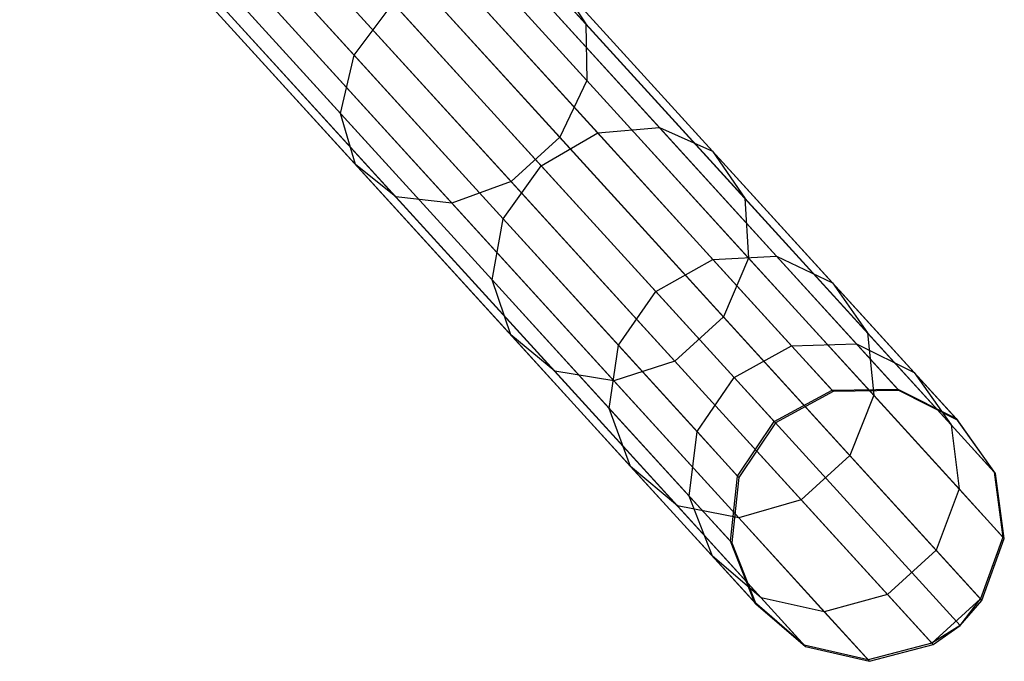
# Model space of a CAD drawing. Extents: x -91 to 91, y -91 to 262.
# Tile 187 of 256: x 54.5 to 61.67, y -67.6 to -62.93. Entities that reach past the tile are written whole.
import ezdxf

# ---------------------------------------------------------------- set-up
doc = ezdxf.new("R2010")
doc.units = 0
doc.header["$LTSCALE"] = 25.4
doc.layers.get('0').update_dxf_attribs({"linetype": 'CONTINUOUS'})

# ---------------------------------------------------------------- blocks, each defined once
blk = doc.blocks.new('ETE0_STL_1')
at = {"color": 0}
for p, q in [((55.7217, -59.9446, 301.3631), (60.9007, -65.6318, 191.3631)), ((55.7217, -59.9446, 301.3631), (60.9007, -65.6318, 191.3631)), ((55.2436, -59.9517, 301.341), (60.4226, -65.6389, 191.341)), ((55.2436, -59.9517, 301.341), (60.4226, -65.6389, 191.341)), ((56.1478, -60.1604, 301.3943), (61.3267, -65.8476, 191.3943)), ((56.1478, -60.1604, 301.3943), (61.3267, -65.8476, 191.3943)), ((54.8231, -60.1801, 301.333), (60.0021, -65.8673, 191.333)), ((54.8231, -60.1801, 301.333), (60.0021, -65.8673, 191.333)), ((54.5564, -60.5775, 301.341), (59.7354, -66.2647, 191.341)), ((54.5564, -60.5775, 301.341), (59.7354, -66.2647, 191.341)), ((56.4242, -60.5497, 301.4275), (61.6032, -66.2369, 191.4275)), ((56.4242, -60.5497, 301.4275), (61.6032, -66.2369, 191.4275)), ((54.5047, -61.0528, 301.3631), (59.6837, -66.74, 191.3631)), ((54.5047, -61.0528, 301.3631), (59.6837, -66.74, 191.3631)), ((56.4878, -61.0233, 301.455), (61.6668, -66.7105, 191.455)), ((56.4878, -61.0233, 301.455), (61.6668, -66.7105, 191.455)), ((58.6234, -62.9647, 177.2735), (57.2307, -61.4353, 175.0553)), ((58.6234, -62.9647, 177.2735), (57.2307, -61.4353, 175.0553)), ((54.6798, -61.4972, 301.3943), (59.8588, -67.1844, 191.3943)), ((54.6798, -61.4972, 301.3943), (59.8588, -67.1844, 191.3943)), ((56.3238, -61.4727, 301.4705), (61.5028, -67.1599, 191.4705)), ((56.3238, -61.4727, 301.4705), (61.5028, -67.1599, 191.4705)), ((56.1664, -61.6553, 301.4725), (61.3454, -67.3425, 191.4725)), ((56.1664, -61.6553, 301.4725), (61.3454, -67.3425, 191.4725)), ((56.9371, -63.1918, 178.0493), (55.6292, -61.7556, 175.9662)), ((56.9371, -63.1918, 178.0493), (55.6292, -61.7556, 175.9662)), ((55.9699, -61.795, 301.4705), (61.1489, -67.4822, 191.4705)), ((55.9699, -61.795, 301.4705), (61.1489, -67.4822, 191.4705)), ((55.0416, -61.8088, 301.4275), (60.2206, -67.496, 191.4275)), ((55.0416, -61.8088, 301.4275), (60.2206, -67.496, 191.4275)), ((58.6293, -63.3749, 177.0271), (57.2096, -61.8159, 174.7659)), ((58.6293, -63.3749, 177.0271), (57.2096, -61.8159, 174.7659)), ((55.5072, -61.9163, 301.455), (60.6862, -67.6035, 191.455)), ((55.5072, -61.9163, 301.455), (60.6862, -67.6035, 191.455)), ((56.8389, -63.6161, 177.8507), (55.5093, -62.1561, 175.7331)), ((56.8389, -63.6161, 177.8507), (55.5093, -62.1561, 175.7331)), ((58.4327, -63.7886, 176.8879), (56.9979, -62.2129, 174.6025)), ((58.4327, -63.7886, 176.8879), (56.9979, -62.2129, 174.6025)), ((56.9485, -63.9885, 177.5707), (55.5883, -62.4948, 175.4043)), ((56.9485, -63.9885, 177.5707), (55.5883, -62.4948, 175.4043)), ((59.1589, -63.7191, 180.2383), (58.0559, -62.5079, 177.8507)), ((59.1589, -63.7191, 180.2383), (58.0559, -62.5079, 177.8507)), ((58.0789, -64.1108, 176.8879), (56.644, -62.5351, 174.6025)), ((58.0789, -64.1108, 176.8879), (56.644, -62.5351, 174.6025)), ((58.7093, -63.7575, 180.3979), (57.6243, -62.566, 178.0493)), ((58.7093, -63.7575, 180.3979), (57.6243, -62.566, 178.0493)), ((58.4165, -62.6518, 177.5707), (58.6234, -62.9647, 177.2735)), ((59.5448, -63.8908, 180.0133), (58.4165, -62.6518, 177.5707)), ((59.5448, -63.8908, 180.0133), (58.4165, -62.6518, 177.5707)), ((58.4165, -62.6518, 177.5707), (58.6234, -62.9647, 177.2735)), ((57.2407, -64.2238, 177.2735), (55.848, -62.6944, 175.0553)), ((57.2407, -64.2238, 177.2735), (55.848, -62.6944, 175.0553)), ((57.6487, -64.2679, 177.0271), (56.229, -62.7089, 174.7659)), ((57.6487, -64.2679, 177.0271), (56.229, -62.7089, 174.7659)), ((56.9371, -63.1918, 178.0493), (57.2205, -62.8129, 178.1209)), ((56.9371, -63.1918, 178.0493), (57.2205, -62.8129, 178.1209)), ((57.2205, -62.8129, 178.1209), (58.299, -63.9971, 180.4554)), ((57.2205, -62.8129, 178.1209), (58.299, -63.9971, 180.4554)), ((58.6234, -62.9647, 177.2735), (58.6293, -63.3749, 177.0271)), ((59.7787, -64.2334, 179.7744), (58.6234, -62.9647, 177.2735)), ((59.7787, -64.2334, 179.7744), (58.6234, -62.9647, 177.2735)), ((58.6234, -62.9647, 177.2735), (58.6293, -63.3749, 177.0271)), ((56.8389, -63.6161, 177.8507), (56.9371, -63.1918, 178.0493)), ((56.8389, -63.6161, 177.8507), (56.9371, -63.1918, 178.0493)), ((58.022, -64.3832, 180.3979), (56.9371, -63.1918, 178.0493)), ((58.022, -64.3832, 180.3979), (56.9371, -63.1918, 178.0493)), ((58.6293, -63.3749, 177.0271), (58.4327, -63.7886, 176.8879)), ((58.6293, -63.3749, 177.0271), (58.4327, -63.7886, 176.8879)), ((59.8069, -64.6682, 179.5764), (58.6293, -63.3749, 177.0271)), ((59.8069, -64.6682, 179.5764), (58.6293, -63.3749, 177.0271)), ((56.9485, -63.9885, 177.5707), (56.8389, -63.6161, 177.8507)), ((57.9419, -64.8273, 180.2383), (56.8389, -63.6161, 177.8507)), ((56.9485, -63.9885, 177.5707), (56.8389, -63.6161, 177.8507)), ((57.9419, -64.8273, 180.2383), (56.8389, -63.6161, 177.8507)), ((58.7093, -63.7575, 180.3979), (59.1589, -63.7191, 180.2383)), ((58.7093, -63.7575, 180.3979), (59.1589, -63.7191, 180.2383)), ((59.1589, -63.7191, 180.2383), (59.5448, -63.8908, 180.0133)), ((60.0107, -64.6545, 182.8428), (59.1589, -63.7191, 180.2383)), ((60.0107, -64.6545, 182.8428), (59.1589, -63.7191, 180.2383)), ((59.1589, -63.7191, 180.2383), (59.5448, -63.8908, 180.0133)), ((58.4327, -63.7886, 176.8879), (58.0789, -64.1108, 176.8879)), ((58.4327, -63.7886, 176.8879), (58.0789, -64.1108, 176.8879)), ((58.299, -63.9971, 180.4554), (58.7093, -63.7575, 180.3979)), ((58.299, -63.9971, 180.4554), (58.7093, -63.7575, 180.3979)), ((59.6231, -65.0957, 179.4646), (58.4327, -63.7886, 176.8879)), ((59.6231, -65.0957, 179.4646), (58.4327, -63.7886, 176.8879)), ((59.5472, -64.6776, 182.9598), (58.7093, -63.7575, 180.3979)), ((59.5472, -64.6776, 182.9598), (58.7093, -63.7575, 180.3979)), ((59.5448, -63.8908, 180.0133), (59.7787, -64.2334, 179.7744)), ((60.4163, -64.8478, 182.6778), (59.5448, -63.8908, 180.0133)), ((60.4163, -64.8478, 182.6778), (59.5448, -63.8908, 180.0133)), ((59.5448, -63.8908, 180.0133), (59.7787, -64.2334, 179.7744)), ((57.2407, -64.2238, 177.2735), (56.9485, -63.9885, 177.5707)), ((58.0769, -65.2276, 180.0133), (56.9485, -63.9885, 177.5707)), ((57.2407, -64.2238, 177.2735), (56.9485, -63.9885, 177.5707)), ((58.0769, -65.2276, 180.0133), (56.9485, -63.9885, 177.5707)), ((58.022, -64.3832, 180.3979), (58.299, -63.9971, 180.4554)), ((58.022, -64.3832, 180.3979), (58.299, -63.9971, 180.4554)), ((58.299, -63.9971, 180.4554), (59.1319, -64.9118, 183.002)), ((58.299, -63.9971, 180.4554), (59.1319, -64.9118, 183.002)), ((58.0789, -64.1108, 176.8879), (57.6487, -64.2679, 177.0271)), ((58.0789, -64.1108, 176.8879), (57.6487, -64.2679, 177.0271)), ((59.2692, -65.418, 179.4646), (58.0789, -64.1108, 176.8879)), ((59.2692, -65.418, 179.4646), (58.0789, -64.1108, 176.8879)), ((57.6487, -64.2679, 177.0271), (57.2407, -64.2238, 177.2735)), ((58.3961, -65.4925, 179.7744), (57.2407, -64.2238, 177.2735)), ((57.6487, -64.2679, 177.0271), (57.2407, -64.2238, 177.2735)), ((58.3961, -65.4925, 179.7744), (57.2407, -64.2238, 177.2735)), ((59.7787, -64.2334, 179.7744), (59.8069, -64.6682, 179.5764)), ((60.671, -65.2132, 182.5026), (59.7787, -64.2334, 179.7744)), ((60.671, -65.2132, 182.5026), (59.7787, -64.2334, 179.7744)), ((59.7787, -64.2334, 179.7744), (59.8069, -64.6682, 179.5764)), ((58.8264, -65.5612, 179.5764), (57.6487, -64.2679, 177.0271)), ((58.8264, -65.5612, 179.5764), (57.6487, -64.2679, 177.0271)), ((57.9419, -64.8273, 180.2383), (58.022, -64.3832, 180.3979)), ((57.9419, -64.8273, 180.2383), (58.022, -64.3832, 180.3979)), ((58.86, -65.3034, 182.9598), (58.022, -64.3832, 180.3979)), ((58.86, -65.3034, 182.9598), (58.022, -64.3832, 180.3979)), ((59.5472, -64.6776, 182.9598), (60.0107, -64.6545, 182.8428)), ((59.5472, -64.6776, 182.9598), (60.0107, -64.6545, 182.8428)), ((59.8069, -64.6682, 179.5764), (59.6231, -65.0957, 179.4646)), ((59.8069, -64.6682, 179.5764), (59.6231, -65.0957, 179.4646)), ((60.7165, -65.667, 182.3573), (59.8069, -64.6682, 179.5764)), ((60.7165, -65.667, 182.3573), (59.8069, -64.6682, 179.5764)), ((60.0107, -64.6545, 182.8428), (60.4163, -64.8478, 182.6778)), ((60.5925, -65.2934, 185.6063), (60.0107, -64.6545, 182.8428)), ((60.5925, -65.2934, 185.6063), (60.0107, -64.6545, 182.8428)), ((60.0107, -64.6545, 182.8428), (60.4163, -64.8478, 182.6778)), ((59.1319, -64.9118, 183.002), (59.5472, -64.6776, 182.9598)), ((59.1319, -64.9118, 183.002), (59.5472, -64.6776, 182.9598)), ((60.1195, -65.3061, 185.6782), (59.5472, -64.6776, 182.9598)), ((60.1195, -65.3061, 185.6782), (59.5472, -64.6776, 182.9598)), ((58.0769, -65.2276, 180.0133), (57.9419, -64.8273, 180.2383)), ((58.7937, -65.7628, 182.8428), (57.9419, -64.8273, 180.2383)), ((58.0769, -65.2276, 180.0133), (57.9419, -64.8273, 180.2383)), ((58.7937, -65.7628, 182.8428), (57.9419, -64.8273, 180.2383)), ((60.4163, -64.8478, 182.6778), (60.671, -65.2132, 182.5026)), ((61.0115, -65.5014, 185.505), (60.4163, -64.8478, 182.6778)), ((61.0115, -65.5014, 185.505), (60.4163, -64.8478, 182.6778)), ((60.4163, -64.8478, 182.6778), (60.671, -65.2132, 182.5026)), ((58.86, -65.3034, 182.9598), (59.1319, -64.9118, 183.002)), ((58.86, -65.3034, 182.9598), (59.1319, -64.9118, 183.002)), ((59.1319, -64.9118, 183.002), (59.7008, -65.5365, 185.7042)), ((59.1319, -64.9118, 183.002), (59.7008, -65.5365, 185.7042)), ((59.6231, -65.0957, 179.4646), (59.2692, -65.418, 179.4646)), ((59.6231, -65.0957, 179.4646), (59.2692, -65.418, 179.4646)), ((60.5424, -66.1052, 182.2753), (59.6231, -65.0957, 179.4646)), ((60.5424, -66.1052, 182.2753), (59.6231, -65.0957, 179.4646)), ((58.3961, -65.4925, 179.7744), (58.0769, -65.2276, 180.0133)), ((58.9483, -66.1846, 182.6778), (58.0769, -65.2276, 180.0133)), ((58.3961, -65.4925, 179.7744), (58.0769, -65.2276, 180.0133)), ((58.9483, -66.1846, 182.6778), (58.0769, -65.2276, 180.0133)), ((60.671, -65.2132, 182.5026), (60.7165, -65.667, 182.3573)), ((61.2804, -65.8825, 185.3974), (60.671, -65.2132, 182.5026)), ((61.2804, -65.8825, 185.3974), (60.671, -65.2132, 182.5026)), ((60.671, -65.2132, 182.5026), (60.7165, -65.667, 182.3573)), ((58.7937, -65.7628, 182.8428), (58.86, -65.3034, 182.9598)), ((58.7937, -65.7628, 182.8428), (58.86, -65.3034, 182.9598)), ((59.4323, -65.9319, 185.6782), (58.86, -65.3034, 182.9598)), ((59.4323, -65.9319, 185.6782), (58.86, -65.3034, 182.9598)), ((59.7008, -65.5365, 185.7042), (60.1195, -65.3061, 185.6782)), ((59.7008, -65.5365, 185.7042), (60.1195, -65.3061, 185.6782)), ((60.1195, -65.3061, 185.6782), (60.5925, -65.2934, 185.6063)), ((60.1195, -65.3061, 185.6782), (60.5925, -65.2934, 185.6063)), ((60.4135, -65.6289, 188.4928), (60.1195, -65.3061, 185.6782)), ((60.4135, -65.6289, 188.4928), (60.1195, -65.3061, 185.6782)), ((60.5925, -65.2934, 185.6063), (61.0115, -65.5014, 185.505)), ((60.8914, -65.6216, 188.4676), (60.5925, -65.2934, 185.6063)), ((60.8914, -65.6216, 188.4676), (60.5925, -65.2934, 185.6063)), ((60.5925, -65.2934, 185.6063), (61.0115, -65.5014, 185.505)), ((59.2692, -65.418, 179.4646), (58.8264, -65.5612, 179.5764)), ((59.2692, -65.418, 179.4646), (58.8264, -65.5612, 179.5764)), ((60.1885, -66.4275, 182.2753), (59.2692, -65.418, 179.4646)), ((60.1885, -66.4275, 182.2753), (59.2692, -65.418, 179.4646)), ((58.8264, -65.5612, 179.5764), (58.3961, -65.4925, 179.7744)), ((59.2884, -66.4723, 182.5026), (58.3961, -65.4925, 179.7744)), ((58.8264, -65.5612, 179.5764), (58.3961, -65.4925, 179.7744)), ((59.2884, -66.4723, 182.5026), (58.3961, -65.4925, 179.7744)), ((61.0115, -65.5014, 185.505), (61.2804, -65.8825, 185.3974)), ((61.3173, -65.8372, 188.4322), (61.0115, -65.5014, 185.505)), ((61.3173, -65.8372, 188.4322), (61.0115, -65.5014, 185.505)), ((61.0115, -65.5014, 185.505), (61.2804, -65.8825, 185.3974)), ((59.7359, -66.56, 182.3573), (58.8264, -65.5612, 179.5764)), ((59.7359, -66.56, 182.3573), (58.8264, -65.5612, 179.5764)), ((59.4323, -65.9319, 185.6782), (59.7008, -65.5365, 185.7042)), ((59.4323, -65.9319, 185.6782), (59.7008, -65.5365, 185.7042)), ((59.7008, -65.5365, 185.7042), (59.993, -65.8574, 188.5019)), ((59.7008, -65.5365, 185.7042), (59.993, -65.8574, 188.5019)), ((59.993, -65.8574, 188.5019), (60.4135, -65.6289, 188.4928)), ((59.993, -65.8574, 188.5019), (60.4135, -65.6289, 188.4928)), ((60.4226, -65.6389, 191.341), (60.0021, -65.8673, 191.333)), ((60.4226, -65.6389, 191.341), (60.0021, -65.8673, 191.333)), ((60.4135, -65.6289, 188.4928), (60.8914, -65.6216, 188.4676)), ((60.4135, -65.6289, 188.4928), (60.8914, -65.6216, 188.4676)), ((60.4226, -65.6389, 191.341), (60.4135, -65.6289, 188.4928)), ((60.4226, -65.6389, 191.341), (60.4135, -65.6289, 188.4928)), ((60.9007, -65.6318, 191.3631), (60.4226, -65.6389, 191.341)), ((60.9007, -65.6318, 191.3631), (60.4226, -65.6389, 191.341)), ((60.7165, -65.667, 182.3573), (60.5424, -66.1052, 182.2753)), ((60.7165, -65.667, 182.3573), (60.5424, -66.1052, 182.2753)), ((61.3377, -66.3492, 185.3081), (60.7165, -65.667, 182.3573)), ((61.3377, -66.3492, 185.3081), (60.7165, -65.667, 182.3573)), ((60.8914, -65.6216, 188.4676), (61.3173, -65.8372, 188.4322)), ((60.9007, -65.6318, 191.3631), (60.8914, -65.6216, 188.4676)), ((60.9007, -65.6318, 191.3631), (60.8914, -65.6216, 188.4676)), ((60.8914, -65.6216, 188.4676), (61.3173, -65.8372, 188.4322)), ((61.3267, -65.8476, 191.3943), (60.9007, -65.6318, 191.3631)), ((61.3267, -65.8476, 191.3943), (60.9007, -65.6318, 191.3631)), ((58.9483, -66.1846, 182.6778), (58.7937, -65.7628, 182.8428)), ((59.3755, -66.4017, 185.6063), (58.7937, -65.7628, 182.8428)), ((58.9483, -66.1846, 182.6778), (58.7937, -65.7628, 182.8428)), ((59.3755, -66.4017, 185.6063), (58.7937, -65.7628, 182.8428)), ((59.7263, -66.2547, 188.4928), (59.993, -65.8574, 188.5019)), ((59.7263, -66.2547, 188.4928), (59.993, -65.8574, 188.5019)), ((60.0021, -65.8673, 191.333), (59.7354, -66.2647, 191.341)), ((60.0021, -65.8673, 191.333), (59.7354, -66.2647, 191.341)), ((60.0021, -65.8673, 191.333), (59.993, -65.8574, 188.5019)), ((60.0021, -65.8673, 191.333), (59.993, -65.8574, 188.5019)), ((61.2804, -65.8825, 185.3974), (61.3377, -66.3492, 185.3081)), ((61.5935, -66.2262, 188.3945), (61.2804, -65.8825, 185.3974)), ((61.5935, -66.2262, 188.3945), (61.2804, -65.8825, 185.3974)), ((61.2804, -65.8825, 185.3974), (61.3377, -66.3492, 185.3081)), ((61.3173, -65.8372, 188.4322), (61.5935, -66.2262, 188.3945)), ((61.3267, -65.8476, 191.3943), (61.3173, -65.8372, 188.4322)), ((61.3267, -65.8476, 191.3943), (61.3173, -65.8372, 188.4322)), ((61.3173, -65.8372, 188.4322), (61.5935, -66.2262, 188.3945)), ((61.6032, -66.2369, 191.4275), (61.3267, -65.8476, 191.3943)), ((61.6032, -66.2369, 191.4275), (61.3267, -65.8476, 191.3943)), ((59.3755, -66.4017, 185.6063), (59.4323, -65.9319, 185.6782)), ((59.3755, -66.4017, 185.6063), (59.4323, -65.9319, 185.6782)), ((59.7263, -66.2547, 188.4928), (59.4323, -65.9319, 185.6782)), ((59.7263, -66.2547, 188.4928), (59.4323, -65.9319, 185.6782)), ((60.5424, -66.1052, 182.2753), (60.1885, -66.4275, 182.2753)), ((60.5424, -66.1052, 182.2753), (60.1885, -66.4275, 182.2753)), ((61.1703, -66.7947, 185.2578), (60.5424, -66.1052, 182.2753)), ((61.1703, -66.7947, 185.2578), (60.5424, -66.1052, 182.2753)), ((59.2884, -66.4723, 182.5026), (58.9483, -66.1846, 182.6778)), ((59.5435, -66.8382, 185.505), (58.9483, -66.1846, 182.6778)), ((59.2884, -66.4723, 182.5026), (58.9483, -66.1846, 182.6778)), ((59.5435, -66.8382, 185.505), (58.9483, -66.1846, 182.6778)), ((61.5935, -66.2262, 188.3945), (61.6569, -66.6996, 188.3633)), ((61.6032, -66.2369, 191.4275), (61.5935, -66.2262, 188.3945)), ((61.6032, -66.2369, 191.4275), (61.5935, -66.2262, 188.3945)), ((61.5935, -66.2262, 188.3945), (61.6569, -66.6996, 188.3633)), ((61.6668, -66.7105, 191.455), (61.6032, -66.2369, 191.4275)), ((61.6668, -66.7105, 191.455), (61.6032, -66.2369, 191.4275)), ((59.6744, -66.7299, 188.4676), (59.7263, -66.2547, 188.4928)), ((59.6744, -66.7299, 188.4676), (59.7263, -66.2547, 188.4928)), ((59.7354, -66.2647, 191.341), (59.6837, -66.74, 191.3631)), ((59.7354, -66.2647, 191.341), (59.6837, -66.74, 191.3631)), ((59.7354, -66.2647, 191.341), (59.7263, -66.2547, 188.4928)), ((59.7354, -66.2647, 191.341), (59.7263, -66.2547, 188.4928)), ((61.3377, -66.3492, 185.3081), (61.1703, -66.7947, 185.2578)), ((61.3377, -66.3492, 185.3081), (61.1703, -66.7947, 185.2578)), ((61.6569, -66.6996, 188.3633), (61.3377, -66.3492, 185.3081)), ((61.6569, -66.6996, 188.3633), (61.3377, -66.3492, 185.3081)), ((59.5435, -66.8382, 185.505), (59.3755, -66.4017, 185.6063)), ((59.6744, -66.7299, 188.4676), (59.3755, -66.4017, 185.6063)), ((59.5435, -66.8382, 185.505), (59.3755, -66.4017, 185.6063)), ((59.6744, -66.7299, 188.4676), (59.3755, -66.4017, 185.6063)), ((60.1885, -66.4275, 182.2753), (59.7359, -66.56, 182.3573)), ((60.1885, -66.4275, 182.2753), (59.7359, -66.56, 182.3573)), ((60.8164, -67.117, 185.2578), (60.1885, -66.4275, 182.2753)), ((60.8164, -67.117, 185.2578), (60.1885, -66.4275, 182.2753)), ((59.7359, -66.56, 182.3573), (59.2884, -66.4723, 182.5026)), ((59.8978, -67.1416, 185.3974), (59.2884, -66.4723, 182.5026)), ((59.7359, -66.56, 182.3573), (59.2884, -66.4723, 182.5026)), ((59.8978, -67.1416, 185.3974), (59.2884, -66.4723, 182.5026)), ((60.3572, -67.2422, 185.3081), (59.7359, -66.56, 182.3573)), ((60.3572, -67.2422, 185.3081), (59.7359, -66.56, 182.3573)), ((59.8493, -67.174, 188.4322), (59.6744, -66.7299, 188.4676)), ((59.6837, -66.74, 191.3631), (59.6744, -66.7299, 188.4676)), ((59.8493, -67.174, 188.4322), (59.6744, -66.7299, 188.4676)), ((59.6837, -66.74, 191.3631), (59.6744, -66.7299, 188.4676)), ((59.6837, -66.74, 191.3631), (59.8588, -67.1844, 191.3943)), ((59.6837, -66.74, 191.3631), (59.8588, -67.1844, 191.3943)), ((61.6569, -66.6996, 188.3633), (61.4928, -67.1489, 188.3457)), ((61.6569, -66.6996, 188.3633), (61.4928, -67.1489, 188.3457)), ((61.5028, -67.1599, 191.4705), (61.6668, -66.7105, 191.455)), ((61.5028, -67.1599, 191.4705), (61.6668, -66.7105, 191.455)), ((61.6668, -66.7105, 191.455), (61.6569, -66.6996, 188.3633)), ((61.6668, -66.7105, 191.455), (61.6569, -66.6996, 188.3633)), ((61.1703, -66.7947, 185.2578), (60.8164, -67.117, 185.2578)), ((61.1703, -66.7947, 185.2578), (60.8164, -67.117, 185.2578)), ((61.4928, -67.1489, 188.3457), (61.1703, -66.7947, 185.2578)), ((61.4928, -67.1489, 188.3457), (61.1703, -66.7947, 185.2578)), ((59.8978, -67.1416, 185.3974), (59.5435, -66.8382, 185.505)), ((59.8493, -67.174, 188.4322), (59.5435, -66.8382, 185.505)), ((59.8978, -67.1416, 185.3974), (59.5435, -66.8382, 185.505)), ((59.8493, -67.174, 188.4322), (59.5435, -66.8382, 185.505)), ((60.2109, -67.4853, 188.3945), (59.8493, -67.174, 188.4322)), ((59.8588, -67.1844, 191.3943), (59.8493, -67.174, 188.4322)), ((60.2109, -67.4853, 188.3945), (59.8493, -67.174, 188.4322)), ((59.8588, -67.1844, 191.3943), (59.8493, -67.174, 188.4322)), ((60.3572, -67.2422, 185.3081), (59.8978, -67.1416, 185.3974)), ((60.2109, -67.4853, 188.3945), (59.8978, -67.1416, 185.3974)), ((60.3572, -67.2422, 185.3081), (59.8978, -67.1416, 185.3974)), ((60.2109, -67.4853, 188.3945), (59.8978, -67.1416, 185.3974)), ((60.8164, -67.117, 185.2578), (60.3572, -67.2422, 185.3081)), ((60.8164, -67.117, 185.2578), (60.3572, -67.2422, 185.3081)), ((61.1389, -67.4712, 188.3457), (60.8164, -67.117, 185.2578)), ((61.1389, -67.4712, 188.3457), (60.8164, -67.117, 185.2578)), ((61.4928, -67.1489, 188.3457), (61.1389, -67.4712, 188.3457)), ((61.4928, -67.1489, 188.3457), (61.1389, -67.4712, 188.3457)), ((61.3454, -67.3425, 191.4725), (61.4928, -67.1489, 188.3457)), ((61.3454, -67.3425, 191.4725), (61.4928, -67.1489, 188.3457)), ((61.3454, -67.3425, 191.4725), (61.5028, -67.1599, 191.4705)), ((61.3454, -67.3425, 191.4725), (61.5028, -67.1599, 191.4705)), ((61.5028, -67.1599, 191.4705), (61.4928, -67.1489, 188.3457)), ((61.5028, -67.1599, 191.4705), (61.4928, -67.1489, 188.3457)), ((59.8588, -67.1844, 191.3943), (60.2206, -67.496, 191.4275)), ((59.8588, -67.1844, 191.3943), (60.2206, -67.496, 191.4275)), ((60.6763, -67.5926, 188.3633), (60.3572, -67.2422, 185.3081)), ((60.6763, -67.5926, 188.3633), (60.3572, -67.2422, 185.3081)), ((61.3454, -67.3425, 191.4725), (61.1389, -67.4712, 188.3457)), ((61.3454, -67.3425, 191.4725), (61.1389, -67.4712, 188.3457)), ((61.1489, -67.4822, 191.4705), (61.3454, -67.3425, 191.4725)), ((61.1489, -67.4822, 191.4705), (61.3454, -67.3425, 191.4725)), ((60.6763, -67.5926, 188.3633), (60.2109, -67.4853, 188.3945)), ((60.2206, -67.496, 191.4275), (60.2109, -67.4853, 188.3945)), ((60.6763, -67.5926, 188.3633), (60.2109, -67.4853, 188.3945)), ((60.2206, -67.496, 191.4275), (60.2109, -67.4853, 188.3945)), ((60.2206, -67.496, 191.4275), (60.6862, -67.6035, 191.455)), ((60.2206, -67.496, 191.4275), (60.6862, -67.6035, 191.455)), ((61.1389, -67.4712, 188.3457), (60.6763, -67.5926, 188.3633)), ((61.1389, -67.4712, 188.3457), (60.6763, -67.5926, 188.3633)), ((60.6862, -67.6035, 191.455), (61.1489, -67.4822, 191.4705)), ((60.6862, -67.6035, 191.455), (61.1489, -67.4822, 191.4705)), ((61.1489, -67.4822, 191.4705), (61.1389, -67.4712, 188.3457)), ((61.1489, -67.4822, 191.4705), (61.1389, -67.4712, 188.3457)), ((60.6862, -67.6035, 191.455), (60.6763, -67.5926, 188.3633)), ((60.6862, -67.6035, 191.455), (60.6763, -67.5926, 188.3633))]:
    blk.add_line(p, q, dxfattribs=at)

msp = doc.modelspace()

# ---------------------------------------------------------------- block references
at = {"color": 253}
msp.add_blockref('ETE0_STL_1', (0, 0), dxfattribs=at)

doc.saveas('drawing.dxf')
